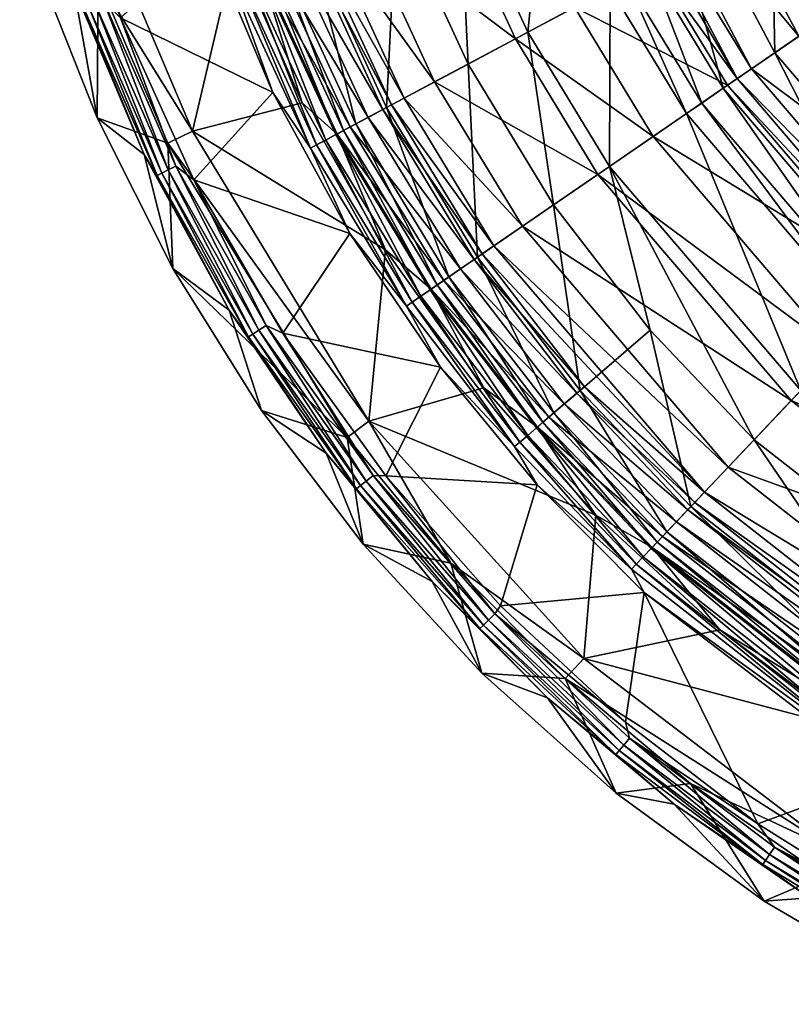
# Model space of a CAD drawing. Header units: centimetres. Extents: x 0 to 20, y -10.6 to 52.4.
# Tile 1 of 256: x 0.5 to 4.7, y -9.5 to -4.2. Entities that reach past the tile are written whole.
import ezdxf

# ---------------------------------------------------------------- set-up
doc = ezdxf.new("R2010")
doc.units = ezdxf.units.CM
doc.layers.add('2563', color=7, linetype='Continuous', true_color=0xe59ad7)

msp = doc.modelspace()

# ---------------------------------------------------------------- meshes
at = {"layer": '2563', "color": 254, "true_color": 0xcad1ee}
mesh = msp.add_polyface(dxfattribs=at)
corners = [(3.2974, -2.3694, 36.1168), (3.4199, -3.2069, 35.9748), (3.5532, -3.1545, 36.1168), (3.1587, -2.4056, 35.9748), (3.3255, -3.244, 35.8012), (5.2316, -2.4944, 37.0728), (5.1647, -3.9433, 36.7488), (5.7777, -3.5219, 37.0728), (4.5394, -2.7667, 36.7488), (4.5733, -4.3499, 36.3511), (3.8715, -3.0293, 36.3511), (4.2915, -4.5437, 36.1168), (3.8894, -3.8824, 36.1168), (3.763, -3.9499, 35.9748), (4.1734, -4.6248, 35.9748), (3.6736, -3.9977, 35.8012), (4.0899, -4.6823, 35.8012), (5.4691, -5.3981, 36.3511), (3.2248, -4.2374, 34.2367), (3.6707, -4.9705, 34.2367), (3.3656, -5.1802, 32.653), (2.8982, -4.4118, 32.653), (3.6074, -5.014, 32.5907), (2.7157, -4.5092, 29.3983), (3.1571, -4.2735, 32.5907), (2.8477, -2.4869, 34.1548), (3.5796, -3.1441, 35.6767), (3.1207, -3.3246, 34.1548), (3.9085, -4.807, 34.1548), (3.4794, -4.1014, 34.1548), (3.9143, -3.8691, 35.6767), (4.3677, -4.4913, 35.7893), (3.6393, -3.1206, 35.7893), (4.3148, -4.5276, 35.6767), (4.4461, -4.4374, 35.8827), (3.7278, -3.0858, 35.8827), (4.7039, -4.2601, 36.0964), (4.019, -2.9713, 36.0964), (5.2725, -3.8692, 36.4788), (4.6611, -2.7188, 36.4788), (5.8671, -3.4605, 36.7931), (5.3326, -2.4547, 36.7931), (5.5781, -5.2831, 36.0964), (6.0528, -4.7824, 36.4788)]
mesh.append_faces([[corners[k] for k in face] for face in [(0, 1, 2), (3, 4, 1), (5, 6, 7), (6, 5, 8), (8, 9, 6), (9, 8, 10), (10, 11, 9), (10, 12, 11), (2, 13, 12), (13, 2, 1), (12, 14, 11), (14, 12, 13), (12, 10, 2), (1, 15, 13), (15, 1, 4), (13, 16, 14), (16, 13, 15), (17, 6, 9), (4, 18, 15), (15, 19, 16), (19, 15, 18), (20, 18, 21), (22, 23, 24), (25, 26, 27), (24, 28, 22), (28, 24, 29), (27, 30, 29), (30, 27, 26), (31, 30, 26), (31, 26, 32), (29, 33, 28), (33, 29, 30), (30, 31, 33), (32, 34, 31), (34, 32, 35), (35, 36, 34), (36, 35, 37), (37, 38, 36), (38, 37, 39), (39, 40, 38), (40, 39, 41), (42, 34, 36), (43, 36, 38)]], dxfattribs={"color": 254})
mesh = msp.add_polyface(dxfattribs=at)
corners = [(3.0606, -2.4313, 35.8012), (2.8521, -3.4302, 34.2367), (3.3255, -3.244, 35.8012), (2.5684, -2.5598, 34.2367), (2.5076, -3.5657, 32.653), (2.2102, -2.6533, 32.653), (3.2248, -4.2374, 34.2367), (2.8982, -4.4118, 32.653), (2.0388, -3.75, 29.4426), (1.7229, -2.7806, 29.4426), (2.454, -4.649, 29.4426), (2.2867, -4.7383, 27.8247), (1.8624, -3.8194, 27.8247), (2.2179, -4.7751, 27.0169), (1.7898, -3.848, 27.0169), (2.1762, -4.7973, 26.614), (1.7458, -3.8653, 26.614), (2.1214, -4.8266, 26.4172), (1.688, -3.888, 26.4172), (2.0718, -4.8531, 26.3341), (1.6356, -3.9086, 26.3341), (2.0386, -4.8708, 26.3006), (2.1831, -4.7937, 26.049), (1.9931, -4.6237, 25.9981), (1.7531, -3.8624, 26.049), (1.7008, -2.7864, 26.5446), (2.0673, -3.7388, 26.9831), (2.0176, -3.7584, 26.5446), (1.7525, -2.7729, 26.9831), (2.1395, -3.7105, 27.787), (1.8275, -2.7533, 27.787), (2.315, -3.6414, 29.3983), (2.01, -2.7056, 29.3983), (2.7807, -3.4583, 32.5907), (2.4942, -2.5792, 32.5907), (2.2557, -4.7549, 26.1181), (1.8296, -3.8323, 26.1181), (2.3531, -4.7029, 26.2719), (1.9325, -3.7919, 26.2719), (2.4338, -4.6598, 26.5446), (2.481, -4.6346, 26.9831), (2.5493, -4.5981, 27.787), (2.7157, -4.5092, 29.3983), (3.1571, -4.2735, 32.5907), (3.1207, -3.3246, 34.1548), (3.4794, -4.1014, 34.1548)]
mesh.append_faces([[corners[k] for k in face] for face in [(0, 1, 2), (3, 4, 1), (4, 3, 5), (6, 2, 1), (1, 7, 6), (7, 1, 4), (5, 8, 4), (8, 5, 9), (4, 10, 7), (10, 4, 8), (8, 11, 10), (11, 8, 12), (12, 13, 11), (13, 12, 14), (14, 15, 13), (16, 17, 15), (18, 19, 17), (20, 21, 19), (22, 23, 24), (25, 26, 27), (28, 29, 26), (29, 28, 30), (30, 31, 29), (31, 30, 32), (32, 33, 31), (33, 32, 34), (24, 35, 22), (35, 24, 36), (36, 37, 35), (37, 36, 38), (38, 39, 37), (39, 38, 27), (27, 40, 39), (40, 27, 26), (26, 41, 40), (41, 26, 29), (29, 42, 41), (42, 29, 31), (31, 43, 42), (43, 31, 33), (34, 44, 33), (33, 45, 43), (45, 33, 44)]], dxfattribs={"color": 254})
mesh = msp.add_polyface(dxfattribs=at)
corners = [(1.8333, -4.5667, 26.274), (1.002, -4.1594, 26.0367), (1.4024, -5.0439, 26.0367), (1.4793, -3.7296, 26.274), (0.6928, -3.2407, 26.0367), (1.8333, -4.5667, 26.274), (1.6006, -3.9224, 26.3006), (1.4793, -3.7296, 26.274), (2.0386, -4.8708, 26.3006), (1.464, -2.8482, 27.0169), (1.7458, -3.8653, 26.614), (1.7898, -3.848, 27.0169), (1.4182, -2.8601, 26.614), (1.688, -3.888, 26.4172), (1.3582, -2.8758, 26.4172), (1.6356, -3.9086, 26.3341), (1.3036, -2.8901, 26.3341), (2.1762, -4.7973, 26.614), (2.1214, -4.8266, 26.4172), (2.0718, -4.8531, 26.3341), (0.7996, -4.1026, 25.8682), (1.1311, -4.9061, 25.8274), (1.2014, -5.0197, 25.8682), (0.7466, -3.997, 25.8274), (0.4972, -3.1643, 25.8682), (0.907, -4.0619, 26.0089), (1.002, -4.1594, 26.0367), (0.6928, -3.2407, 26.0367), (1.304, -4.9684, 26.0089), (1.4024, -5.0439, 26.0367), (0.8256, -4.0927, 25.922), (1.2263, -5.0073, 25.922), (0.8621, -4.0789, 25.97), (1.2611, -4.9898, 25.97), (0.5241, -3.1571, 25.922), (0.5617, -3.1471, 25.97), (0.6081, -3.1346, 26.0089), (1.7531, -3.8624, 26.049), (1.6275, -3.7891, 25.9981), (1.3523, -2.9353, 25.9981), (1.9931, -4.6237, 25.9981), (1.4258, -2.8582, 26.049), (1.8296, -3.8323, 26.1181), (0.8804, -3.9482, 25.1314), (0.5398, -3.8603, 25.201), (0.5893, -3.0039, 25.1314), (0.8733, -4.7062, 25.201), (1.2594, -4.8441, 25.1314), (0.5398, -3.8603, 25.201), (0.7466, -3.997, 25.8274), (0.4512, -3.0389, 25.8274), (0.8733, -4.7062, 25.201), (1.1311, -4.9061, 25.8274), (1.0208, -3.897, 25.7578), (0.8804, -3.9482, 25.1314), (0.5893, -3.0039, 25.1314), (1.3939, -4.7791, 25.7578), (1.2594, -4.8441, 25.1314), (1.3939, -4.7791, 25.7578), (1.6275, -3.7891, 25.9981), (1.9931, -4.6237, 25.9981), (1.0208, -3.897, 25.7578), (1.3523, -2.9353, 25.9981)]
mesh.append_faces([[corners[k] for k in face] for face in [(0, 1, 2), (3, 1, 0), (3, 4, 1), (5, 6, 7), (5, 8, 6), (9, 10, 11), (12, 13, 10), (14, 15, 13), (16, 6, 15), (17, 11, 10), (18, 10, 13), (19, 13, 15), (8, 15, 6), (20, 21, 22), (20, 23, 21), (24, 23, 20), (25, 26, 27), (28, 26, 25), (28, 29, 26), (22, 30, 20), (30, 22, 31), (31, 32, 30), (32, 31, 33), (34, 20, 30), (35, 30, 32), (33, 25, 32), (25, 33, 28), (36, 32, 25), (37, 38, 39), (37, 40, 38), (41, 42, 37), (43, 44, 45), (43, 46, 44), (47, 46, 43), (48, 49, 50), (51, 49, 48), (51, 52, 49), (53, 54, 55), (56, 54, 53), (56, 57, 54), (58, 59, 60), (61, 59, 58), (61, 62, 59)]], dxfattribs={"color": 254})
mesh = msp.add_polyface(dxfattribs=at)
corners = [(2.7474, -6.0669, 26.274), (3.1527, -6.4993, 26.3006), (2.5625, -5.7323, 26.3006), (3.2248, -4.2374, 34.2367), (3.3656, -5.1802, 32.653), (3.6707, -4.9705, 34.2367), (3.51, -6.1925, 29.4426), (3.8921, -5.8644, 32.653), (2.9505, -5.4655, 29.4426), (2.8982, -4.4118, 32.653), (2.454, -4.649, 29.4426), (2.7943, -5.5729, 27.8247), (2.2867, -4.7383, 27.8247), (2.73, -5.6171, 27.0169), (3.3662, -6.316, 27.8247), (3.307, -6.3668, 27.0169), (3.2711, -6.3976, 26.614), (2.6911, -5.6439, 26.614), (3.224, -6.4381, 26.4172), (2.6399, -5.6791, 26.4172), (3.1813, -6.4748, 26.3341), (2.5935, -5.711, 26.3341), (2.6975, -5.6395, 26.049), (2.9836, -6.1794, 25.9981), (2.4469, -5.4251, 25.9981), (3.277, -6.3926, 26.049), (2.1831, -4.7937, 26.049), (2.7653, -5.5929, 26.1181), (2.2557, -4.7549, 26.1181), (2.8563, -5.5303, 26.2719), (2.3531, -4.7029, 26.2719), (2.9317, -5.4785, 26.5446), (2.4338, -4.6598, 26.5446), (2.9757, -5.4482, 26.9831), (2.481, -4.6346, 26.9831), (3.0396, -5.4043, 27.787), (2.5493, -4.5981, 27.787), (3.1951, -5.2974, 29.3983), (2.7157, -4.5092, 29.3983), (3.6074, -5.014, 32.5907), (3.3394, -6.339, 26.1181), (3.4233, -6.267, 26.2719), (3.4926, -6.2074, 26.5446), (3.5332, -6.1726, 26.9831), (4.1885, -6.7487, 27.787), (4.3183, -6.6118, 29.3983), (4.6626, -6.2487, 32.5907), (2.3571, -6.36, 25.7578), (2.4469, -5.4251, 25.9981), (2.9836, -6.1794, 25.9981)]
mesh.append_faces([[corners[k] for k in face] for face in [(0, 1, 2), (3, 4, 5), (4, 6, 7), (6, 4, 8), (7, 5, 4), (9, 8, 4), (8, 9, 10), (10, 11, 8), (12, 13, 11), (8, 14, 6), (14, 8, 11), (11, 15, 14), (15, 11, 13), (13, 16, 15), (16, 13, 17), (18, 17, 19), (20, 19, 21), (1, 21, 2), (22, 23, 24), (25, 23, 22), (26, 27, 22), (28, 29, 27), (30, 31, 29), (31, 30, 32), (32, 33, 31), (33, 32, 34), (34, 35, 33), (35, 34, 36), (36, 37, 35), (37, 36, 38), (38, 39, 37), (22, 40, 25), (40, 22, 27), (27, 41, 40), (41, 27, 29), (29, 42, 41), (42, 29, 31), (31, 43, 42), (43, 31, 33), (44, 43, 33), (44, 33, 35), (45, 35, 37), (46, 37, 39), (47, 48, 49)]], dxfattribs={"color": 254})
mesh = msp.add_polyface(dxfattribs=at)
corners = [(4.5733, -4.3499, 36.3511), (5.2338, -5.6463, 36.1168), (5.4691, -5.3981, 36.3511), (4.2915, -4.5437, 36.1168), (5.1352, -5.7502, 35.9748), (4.1734, -4.6248, 35.9748), (5.0654, -5.8238, 35.8012), (4.0899, -4.6823, 35.8012), (4.7154, -6.193, 34.2367), (3.6707, -4.9705, 34.2367), (4.4607, -6.4617, 32.653), (3.8921, -5.8644, 32.653), (4.1142, -6.8272, 29.4426), (6.8392, -5.5628, 36.7488), (6.4747, -4.3375, 37.0728), (5.9629, -4.8773, 36.7488), (6.4526, -6.1675, 36.3511), (6.2684, -6.4556, 36.1168), (6.1912, -6.5763, 35.9748), (6.1366, -6.6617, 35.8012), (5.8625, -7.0903, 34.2367), (3.1951, -5.2974, 29.3983), (4.6626, -6.2487, 32.5907), (4.3183, -6.6118, 29.3983), (3.6074, -5.014, 32.5907), (4.914, -5.9835, 34.1548), (3.9085, -4.807, 34.1548), (5.2532, -5.6257, 35.6767), (4.3148, -4.5276, 35.6767), (5.2974, -5.5791, 35.7893), (4.3677, -4.4913, 35.7893), (5.3629, -5.5101, 35.8827), (4.4461, -4.4374, 35.8827), (5.5781, -5.2831, 36.0964), (5.8212, -7.155, 32.5907), (6.018, -6.8472, 34.1548), (6.2836, -6.4317, 35.6767), (6.3182, -6.3777, 35.7893), (6.3695, -6.2975, 35.8827), (6.538, -6.0339, 36.0964), (6.9097, -5.4526, 36.4788), (6.0528, -4.7824, 36.4788)]
mesh.append_faces([[corners[k] for k in face] for face in [(0, 1, 2), (1, 0, 3), (3, 4, 1), (4, 3, 5), (5, 6, 4), (6, 5, 7), (7, 8, 6), (8, 7, 9), (9, 10, 8), (9, 11, 10), (11, 12, 10), (13, 14, 15), (15, 16, 13), (16, 15, 2), (2, 17, 16), (17, 2, 1), (1, 18, 17), (18, 1, 4), (4, 19, 18), (19, 4, 6), (6, 20, 19), (20, 6, 8), (21, 22, 23), (24, 25, 22), (25, 24, 26), (26, 27, 25), (27, 26, 28), (28, 29, 27), (29, 28, 30), (30, 31, 29), (31, 30, 32), (32, 33, 31), (34, 23, 22), (35, 22, 25), (25, 36, 35), (36, 25, 27), (27, 37, 36), (37, 27, 29), (29, 38, 37), (38, 29, 31), (31, 39, 38), (39, 31, 33), (33, 40, 39), (40, 33, 41)]], dxfattribs={"color": 254})
mesh = msp.add_polyface(dxfattribs=at)
corners = [(2.2526, -5.3367, 26.274), (1.8877, -5.881, 26.0367), (2.7474, -6.0669, 26.274), (1.4024, -5.0439, 26.0367), (1.8333, -4.5667, 26.274), (2.2526, -5.3367, 26.274), (2.0386, -4.8708, 26.3006), (1.8333, -4.5667, 26.274), (2.5625, -5.7323, 26.3006), (2.7474, -6.0669, 26.274), (2.7943, -5.5729, 27.8247), (2.454, -4.649, 29.4426), (2.2867, -4.7383, 27.8247), (2.73, -5.6171, 27.0169), (2.2179, -4.7751, 27.0169), (2.6911, -5.6439, 26.614), (2.1762, -4.7973, 26.614), (2.6399, -5.6791, 26.4172), (2.1214, -4.8266, 26.4172), (2.5935, -5.711, 26.3341), (2.0718, -4.8531, 26.3341), (1.7, -5.9003, 25.8682), (1.5942, -5.755, 25.8274), (2.1238, -6.5353, 25.8274), (1.2014, -5.0197, 25.8682), (1.1311, -4.9061, 25.8274), (1.7968, -5.8387, 26.0089), (1.4024, -5.0439, 26.0367), (1.304, -4.9684, 26.0089), (1.8877, -5.881, 26.0367), (2.3797, -6.658, 26.0089), (1.2263, -5.0073, 25.922), (1.7235, -5.8854, 25.922), (1.2611, -4.9898, 25.97), (1.7563, -5.8645, 25.97), (2.3421, -6.6878, 25.97), (2.1831, -4.7937, 26.049), (2.4469, -5.4251, 25.9981), (1.9931, -4.6237, 25.9981), (2.6975, -5.6395, 26.049), (2.7653, -5.5929, 26.1181), (2.2557, -4.7549, 26.1181), (2.8563, -5.5303, 26.2719), (2.3531, -4.7029, 26.2719), (1.2594, -4.8441, 25.1314), (1.2875, -5.5275, 25.201), (0.8733, -4.7062, 25.201), (2.2377, -6.4497, 25.1314), (1.7716, -6.3019, 25.201), (1.2875, -5.5275, 25.201), (1.1311, -4.9061, 25.8274), (0.8733, -4.7062, 25.201), (1.5942, -5.755, 25.8274), (1.7716, -6.3019, 25.201), (2.3571, -6.36, 25.7578), (1.2594, -4.8441, 25.1314), (1.3939, -4.7791, 25.7578), (2.2377, -6.4497, 25.1314), (1.3939, -4.7791, 25.7578), (2.4469, -5.4251, 25.9981), (2.3571, -6.36, 25.7578), (1.9931, -4.6237, 25.9981)]
mesh.append_faces([[corners[k] for k in face] for face in [(0, 1, 2), (0, 3, 1), (4, 3, 0), (5, 6, 7), (5, 8, 6), (9, 8, 5), (10, 11, 12), (13, 12, 14), (14, 15, 13), (15, 14, 16), (16, 17, 15), (17, 16, 18), (18, 19, 17), (19, 18, 20), (20, 8, 19), (8, 20, 6), (21, 22, 23), (24, 22, 21), (24, 25, 22), (26, 27, 28), (26, 29, 27), (30, 29, 26), (21, 31, 24), (31, 21, 32), (32, 33, 31), (33, 32, 34), (35, 26, 34), (34, 28, 33), (28, 34, 26), (36, 37, 38), (39, 37, 36), (40, 36, 41), (42, 41, 43), (44, 45, 46), (47, 45, 44), (47, 48, 45), (49, 50, 51), (49, 52, 50), (53, 52, 49), (54, 55, 56), (54, 57, 55), (58, 59, 60), (58, 61, 59)]], dxfattribs={"color": 254})
mesh = msp.add_polyface(dxfattribs=at)
corners = [(2.7474, -6.0669, 26.274), (2.4492, -6.6592, 26.0367), (3.2763, -6.7076, 26.274), (1.8877, -5.881, 26.0367), (3.2763, -6.7076, 26.274), (3.1527, -6.4993, 26.3006), (2.7474, -6.0669, 26.274), (3.7901, -7.1689, 26.3006), (4.1142, -6.8272, 29.4426), (3.8921, -5.8644, 32.653), (3.51, -6.1925, 29.4426), (3.9837, -6.9647, 27.8247), (3.3662, -6.316, 27.8247), (3.93, -7.0213, 27.0169), (3.307, -6.3668, 27.0169), (3.8975, -7.0556, 26.614), (3.2711, -6.3976, 26.614), (2.6911, -5.6439, 26.614), (3.224, -6.4381, 26.4172), (3.8548, -7.1007, 26.4172), (2.6399, -5.6791, 26.4172), (3.1813, -6.4748, 26.3341), (2.5935, -5.711, 26.3341), (3.816, -7.1416, 26.3341), (2.2898, -6.7293, 25.8682), (2.1238, -6.5353, 25.8274), (2.7019, -7.2352, 25.8274), (1.7, -5.9003, 25.8682), (2.3797, -6.658, 26.0089), (2.4492, -6.6592, 26.0367), (1.8877, -5.881, 26.0367), (1.7235, -5.8854, 25.922), (2.3116, -6.712, 25.922), (1.7563, -5.8645, 25.97), (2.3421, -6.6878, 25.97), (1.7968, -5.8387, 26.0089), (3.277, -6.3926, 26.049), (3.5954, -6.8743, 25.9981), (2.9836, -6.1794, 25.9981), (3.9029, -7.05, 26.049), (3.9595, -6.9903, 26.1181), (3.3394, -6.339, 26.1181), (4.0355, -6.9101, 26.2719), (3.4233, -6.267, 26.2719), (4.0984, -6.8438, 26.5446), (3.4926, -6.2074, 26.5446), (4.1352, -6.805, 26.9831), (3.5332, -6.1726, 26.9831), (4.1885, -6.7487, 27.787), (3.0396, -5.4043, 27.787), (4.3183, -6.6118, 29.3983), (2.2377, -6.4497, 25.1314), (2.3261, -7.031, 25.201), (1.7716, -6.3019, 25.201), (1.7716, -6.3019, 25.201), (2.1238, -6.5353, 25.8274), (1.5942, -5.755, 25.8274), (2.3261, -7.031, 25.201), (2.3571, -6.36, 25.7578), (2.8038, -7.1355, 25.1314), (2.2377, -6.4497, 25.1314), (2.3571, -6.36, 25.7578), (2.9836, -6.1794, 25.9981), (3.5954, -6.8743, 25.9981)]
mesh.append_faces([[corners[k] for k in face] for face in [(0, 1, 2), (0, 3, 1), (4, 5, 6), (4, 7, 5), (8, 9, 10), (10, 11, 8), (11, 10, 12), (12, 13, 11), (13, 12, 14), (14, 15, 13), (15, 14, 16), (17, 18, 16), (16, 19, 15), (19, 16, 18), (20, 21, 18), (22, 5, 21), (23, 18, 21), (7, 21, 5), (24, 25, 26), (27, 25, 24), (28, 29, 30), (24, 31, 27), (31, 24, 32), (32, 33, 31), (33, 32, 34), (35, 34, 28), (36, 37, 38), (39, 37, 36), (36, 40, 39), (40, 36, 41), (41, 42, 40), (42, 41, 43), (43, 44, 42), (44, 43, 45), (45, 46, 44), (46, 45, 47), (47, 48, 46), (49, 50, 48), (51, 52, 53), (54, 55, 56), (57, 55, 54), (58, 59, 60), (61, 62, 63)]], dxfattribs={"color": 254})
mesh = msp.add_polyface(dxfattribs=at)
corners = [(3.8598, -7.2956, 26.274), (5.1381, -8.2233, 26.3006), (3.7901, -7.1689, 26.3006), (7.2133, -7.2277, 35.8012), (6.1912, -6.5763, 35.9748), (6.1366, -6.6617, 35.8012), (4.7154, -6.193, 34.2367), (5.6631, -7.4023, 32.653), (5.8625, -7.0903, 34.2367), (4.4607, -6.4617, 32.653), (5.3918, -7.8266, 29.4426), (4.1142, -6.8272, 29.4426), (7.0156, -7.6964, 34.2367), (6.8718, -8.0376, 32.653), (5.2897, -7.9863, 27.8247), (3.9837, -6.9647, 27.8247), (5.2477, -8.052, 27.0169), (3.93, -7.0213, 27.0169), (5.2222, -8.0919, 26.614), (3.8975, -7.0556, 26.614), (5.1887, -8.1442, 26.4172), (3.8548, -7.1007, 26.4172), (5.1584, -8.1916, 26.3341), (3.816, -7.1416, 26.3341), (6.6761, -8.5017, 29.4426), (5.2264, -8.0853, 26.049), (4.2718, -7.4992, 25.9981), (3.9029, -7.05, 26.049), (5.0009, -8.0458, 25.9981), (5.2707, -8.016, 26.1181), (3.9595, -6.9903, 26.1181), (5.3302, -7.9229, 26.2719), (4.0355, -6.9101, 26.2719), (5.3795, -7.8459, 26.5446), (4.0984, -6.8438, 26.5446), (5.4083, -7.8008, 26.9831), (4.1352, -6.805, 26.9831), (5.45, -7.7355, 27.787), (4.1885, -6.7487, 27.787), (5.5517, -7.5766, 29.3983), (4.3183, -6.6118, 29.3983), (6.7914, -8.2282, 29.3983), (5.8212, -7.155, 32.5907), (6.9858, -7.7672, 32.5907), (4.6626, -6.2487, 32.5907), (6.018, -6.8472, 34.1548), (7.1278, -7.4305, 34.1548), (7.3193, -6.9762, 35.6767), (6.2836, -6.4317, 35.6767), (3.5294, -7.6549, 25.7578), (4.2718, -7.4992, 25.9981), (5.0009, -8.0458, 25.9981)]
mesh.append_faces([[corners[k] for k in face] for face in [(0, 1, 2), (3, 4, 5), (6, 7, 8), (7, 6, 9), (9, 10, 7), (10, 9, 11), (12, 5, 8), (13, 8, 7), (11, 14, 10), (14, 11, 15), (15, 16, 14), (16, 15, 17), (17, 18, 16), (18, 17, 19), (19, 20, 18), (20, 19, 21), (21, 22, 20), (22, 21, 23), (23, 1, 22), (1, 23, 2), (24, 7, 10), (25, 26, 27), (25, 28, 26), (27, 29, 25), (29, 27, 30), (30, 31, 29), (31, 30, 32), (32, 33, 31), (33, 32, 34), (34, 35, 33), (35, 34, 36), (36, 37, 35), (37, 36, 38), (38, 39, 37), (39, 38, 40), (41, 37, 39), (40, 42, 39), (39, 43, 41), (43, 39, 42), (44, 45, 42), (46, 42, 45), (47, 45, 48), (49, 50, 51)]], dxfattribs={"color": 254})
mesh = msp.add_polyface(dxfattribs=at)
corners = [(3.8598, -7.2956, 26.274), (3.0763, -7.3689, 26.0367), (3.757, -8.003, 26.0367), (3.2763, -6.7076, 26.274), (2.4492, -6.6592, 26.0367), (3.8598, -7.2956, 26.274), (3.7901, -7.1689, 26.3006), (3.2763, -6.7076, 26.274), (3.224, -6.4381, 26.4172), (3.816, -7.1416, 26.3341), (3.8548, -7.1007, 26.4172), (3.1813, -6.4748, 26.3341), (3.7054, -8.1795, 25.8682), (3.3318, -7.8697, 25.8274), (4.0242, -8.4502, 25.8274), (2.962, -7.4929, 25.8682), (2.7019, -7.2352, 25.8274), (2.2898, -6.7293, 25.8682), (3.0441, -7.4127, 26.0089), (2.4492, -6.6592, 26.0367), (2.3797, -6.658, 26.0089), (3.0763, -7.3689, 26.0367), (3.757, -8.003, 26.0367), (3.7788, -8.0913, 26.0089), (4.5065, -8.7802, 25.8682), (3.7232, -8.1581, 25.922), (2.9819, -7.4734, 25.922), (3.0098, -7.4462, 25.97), (3.7481, -8.1282, 25.97), (2.3116, -6.712, 25.922), (2.3421, -6.6878, 25.97), (3.9029, -7.05, 26.049), (4.2718, -7.4992, 25.9981), (3.5954, -6.8743, 25.9981), (2.8038, -7.1355, 25.1314), (2.3261, -7.031, 25.201), (2.2377, -6.4497, 25.1314), (2.9744, -7.7354, 25.201), (3.4282, -7.7648, 25.1314), (3.706, -8.39, 25.201), (4.1126, -8.3385, 25.1314), (2.3261, -7.031, 25.201), (2.7019, -7.2352, 25.8274), (2.1238, -6.5353, 25.8274), (2.9744, -7.7354, 25.201), (3.3318, -7.8697, 25.8274), (3.706, -8.39, 25.201), (4.0242, -8.4502, 25.8274), (3.5294, -7.6549, 25.7578), (2.8038, -7.1355, 25.1314), (2.3571, -6.36, 25.7578), (3.4282, -7.7648, 25.1314), (4.9176, -8.7148, 25.7578), (3.5294, -7.6549, 25.7578), (3.5954, -6.8743, 25.9981), (4.2718, -7.4992, 25.9981), (2.3571, -6.36, 25.7578)]
mesh.append_faces([[corners[k] for k in face] for face in [(0, 1, 2), (3, 1, 0), (3, 4, 1), (5, 6, 7), (8, 9, 10), (11, 6, 9), (12, 13, 14), (15, 13, 12), (15, 16, 13), (17, 16, 15), (18, 19, 20), (18, 21, 19), (18, 22, 21), (23, 22, 18), (24, 25, 12), (12, 26, 15), (26, 12, 25), (25, 27, 26), (27, 25, 28), (15, 29, 17), (29, 15, 26), (26, 30, 29), (30, 26, 27), (28, 18, 27), (18, 28, 23), (27, 20, 30), (20, 27, 18), (31, 32, 33), (34, 35, 36), (34, 37, 35), (38, 37, 34), (38, 39, 37), (40, 39, 38), (41, 42, 43), (44, 42, 41), (44, 45, 42), (46, 45, 44), (46, 47, 45), (48, 49, 50), (48, 51, 49), (52, 51, 48), (53, 54, 55), (56, 54, 53)]], dxfattribs={"color": 254})
mesh = msp.add_polyface(dxfattribs=at)
corners = [(5.1771, -8.3015, 26.274), (5.2636, -9.049, 26.0367), (5.9522, -8.7366, 26.274), (4.4807, -8.5585, 26.0367), (3.8598, -7.2956, 26.274), (3.757, -8.003, 26.0367), (5.1771, -8.3015, 26.274), (5.1381, -8.2233, 26.3006), (3.8598, -7.2956, 26.274), (6.4931, -8.9356, 26.3006), (6.5296, -8.849, 26.4172), (5.2222, -8.0919, 26.614), (5.1887, -8.1442, 26.4172), (6.5077, -8.9009, 26.3341), (5.1584, -8.1916, 26.3341), (5.3508, -9.289, 25.8682), (4.7625, -8.962, 25.8274), (5.5842, -9.4246, 25.8274), (4.5065, -8.7802, 25.8682), (4.0242, -8.4502, 25.8274), (3.7054, -8.1795, 25.8682), (3.7788, -8.0913, 26.0089), (4.4807, -8.5585, 26.0367), (3.757, -8.003, 26.0367), (4.5706, -8.685, 26.0089), (5.2636, -9.049, 26.0367), (5.405, -9.1878, 26.0089), (6.1062, -9.4699, 26.0367), (4.5221, -8.7571, 25.922), (5.364, -9.2645, 25.922), (4.5438, -8.7248, 25.97), (5.3824, -9.2301, 25.97), (3.7232, -8.1581, 25.922), (3.7481, -8.1282, 25.97), (5.2264, -8.0853, 26.049), (5.7692, -8.5088, 25.9981), (5.0009, -8.0458, 25.9981), (4.1126, -8.3385, 25.1314), (4.5152, -8.9808, 25.201), (3.706, -8.39, 25.201), (4.8382, -8.8414, 25.1314), (5.3936, -9.495, 25.201), (5.6677, -9.3071, 25.1314), (4.5152, -8.9808, 25.201), (4.0242, -8.4502, 25.8274), (3.706, -8.39, 25.201), (4.7625, -8.962, 25.8274), (5.3936, -9.495, 25.201), (5.5842, -9.4246, 25.8274), (4.9176, -8.7148, 25.7578), (4.1126, -8.3385, 25.1314), (3.4282, -7.7648, 25.1314), (4.8382, -8.8414, 25.1314), (6.5735, -9.5427, 25.7578), (4.9176, -8.7148, 25.7578), (5.0009, -8.0458, 25.9981), (5.7692, -8.5088, 25.9981), (3.5294, -7.6549, 25.7578)]
mesh.append_faces([[corners[k] for k in face] for face in [(0, 1, 2), (0, 3, 1), (4, 3, 0), (4, 5, 3), (6, 7, 8), (6, 9, 7), (10, 11, 12), (13, 12, 14), (9, 14, 7), (15, 16, 17), (18, 16, 15), (18, 19, 16), (20, 19, 18), (21, 22, 23), (24, 22, 21), (24, 25, 22), (26, 25, 24), (26, 27, 25), (15, 28, 18), (28, 15, 29), (29, 30, 28), (30, 29, 31), (32, 18, 28), (28, 33, 32), (33, 28, 30), (31, 24, 30), (24, 31, 26), (30, 21, 33), (21, 30, 24), (34, 35, 36), (37, 38, 39), (40, 38, 37), (40, 41, 38), (42, 41, 40), (43, 44, 45), (43, 46, 44), (47, 46, 43), (47, 48, 46), (49, 50, 51), (49, 52, 50), (53, 52, 49), (54, 55, 56), (57, 55, 54)]], dxfattribs={"color": 254})

doc.saveas('drawing.dxf')
